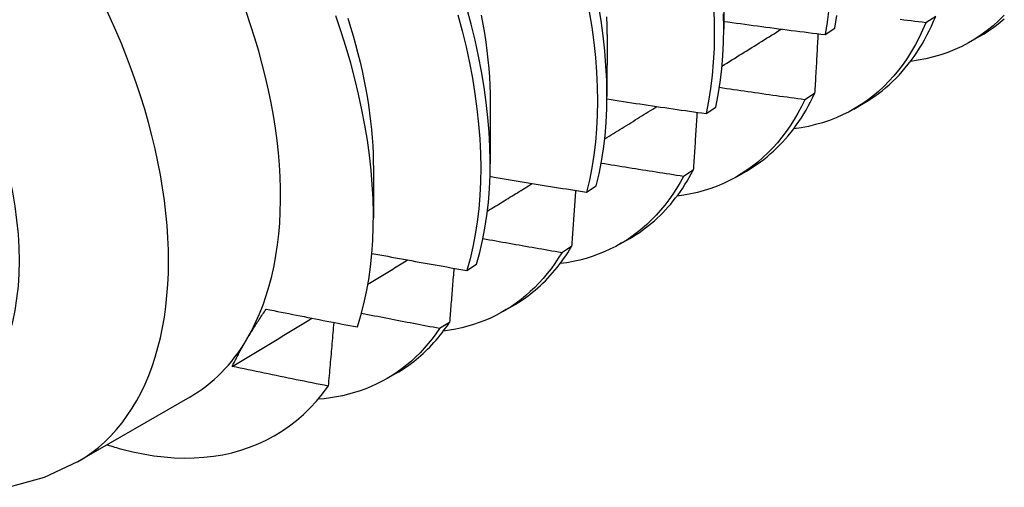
# Model space of a CAD drawing. Header units: inches. Extents: x 7 to 154, y 11 to 93.
# Tile 78 of 85: x 137.352 to 137.645, y 66.289 to 66.429. Entities that reach past the tile are written whole.
import ezdxf

# ---------------------------------------------------------------- set-up
doc = ezdxf.new("R2010")
doc.units = ezdxf.units.IN
doc.header["$MEASUREMENT"] = 0
doc.layers.add('Visible Edges(ANSI)', color=7, linetype='Continuous', lineweight=25)
doc.layers.add('Visible Tangent Edges(ANSI)', color=7, linetype='Continuous', lineweight=25)

msp = doc.modelspace()

# ---------------------------------------------------------------- linework, layer by layer
at = {"layer": 'Visible Edges(ANSI)'}
for p, q in [((137.56146, 66.44419), (137.56144, 66.4257)), ((137.62462, 66.42948), (137.62171, 66.42762)), ((137.52666, 66.4241), (137.52664, 66.40561)), ((137.59169, 66.42407), (137.59455, 66.42597)), ((137.63502, 66.42197), (137.63783, 66.4236)), ((137.58855, 66.4065), (137.58563, 66.40465)), ((137.49186, 66.40401), (137.49184, 66.38552)), ((137.60022, 66.40188), (137.60304, 66.4035)), ((137.55619, 66.40053), (137.55906, 66.40243)), ((137.45706, 66.38392), (137.45705, 66.36947)), ((137.55238, 66.38364), (137.54945, 66.3818)), ((137.56543, 66.38179), (137.56824, 66.38341)), ((137.52058, 66.3771), (137.52346, 66.37899)), ((137.53063, 66.3617), (137.53344, 66.36332)), ((137.5161, 66.3609), (137.51317, 66.35907)), ((137.48486, 66.35378), (137.48775, 66.35566)), ((137.49583, 66.34161), (137.49864, 66.34323)), ((137.47972, 66.33829), (137.47677, 66.33647)), ((137.46103, 66.32152), (137.46384, 66.32314)), ((137.40227, 66.31601), (137.36886, 66.29672))]:
    msp.add_line(p, q, dxfattribs=at)
at = {"layer": 'Visible Edges(ANSI)', "flags": 128}
for points in [[(137.52346, 66.37899), (137.52431, 66.38256), (137.52503, 66.38623), (137.52562, 66.39002), (137.52607, 66.39392), (137.5264, 66.39791), (137.52658, 66.402), (137.52664, 66.40618), (137.52656, 66.41044), (137.52634, 66.41479), (137.52599, 66.4192), (137.52551, 66.42369), (137.52489, 66.42824), (137.52414, 66.43285)], [(137.55836, 66.43266), (137.55856, 66.42833), (137.55862, 66.42407), (137.55855, 66.41991), (137.55835, 66.41583), (137.55801, 66.41185), (137.55753, 66.40797), (137.55693, 66.4042), (137.55619, 66.40053)], [(137.48222, 66.42993), (137.4835, 66.42516), (137.48464, 66.42042), (137.48566, 66.41571), (137.48654, 66.41105), (137.48729, 66.40645), (137.48791, 66.4019), (137.48839, 66.39741), (137.48874, 66.393), (137.48895, 66.38866), (137.48903, 66.38439), (137.48897, 66.38022), (137.48878, 66.37613), (137.48846, 66.37214), (137.488, 66.36824), (137.48741, 66.36446), (137.48669, 66.36078), (137.48584, 66.35722), (137.48486, 66.35378)], [(137.48775, 66.35566), (137.48872, 66.35911), (137.48956, 66.36268), (137.49027, 66.36636), (137.49085, 66.37016), (137.4913, 66.37406), (137.49161, 66.37806), (137.49179, 66.38215), (137.49184, 66.38634), (137.49175, 66.39061), (137.49153, 66.39495), (137.49117, 66.39938), (137.49068, 66.40387), (137.49005, 66.40842), (137.48929, 66.41303), (137.4884, 66.41769), (137.48737, 66.4224), (137.48622, 66.42714), (137.48493, 66.43192)], [(137.48916, 66.42985), (137.48967, 66.42715), (137.49013, 66.42448), (137.49053, 66.42182), (137.49088, 66.41919), (137.49117, 66.41659), (137.49142, 66.41401), (137.49161, 66.41146), (137.49174, 66.40895), (137.49182, 66.40646), (137.49185, 66.40401)], [(137.52139, 66.43087), (137.52213, 66.42627), (137.52274, 66.42172), (137.52321, 66.41724), (137.52355, 66.41283), (137.52376, 66.40849), (137.52383, 66.40423), (137.52376, 66.40006), (137.52356, 66.39598), (137.52323, 66.39199), (137.52277, 66.38811), (137.52217, 66.38433), (137.52144, 66.38066), (137.52058, 66.3771)], [(137.55906, 66.40243), (137.55979, 66.4061), (137.56039, 66.40989), (137.56085, 66.41377), (137.56118, 66.41776), (137.56137, 66.42184), (137.56144, 66.42602), (137.56136, 66.43028)], [(137.59278, 66.43171), (137.5923, 66.42783), (137.59169, 66.42407)], [(137.59455, 66.42597), (137.59515, 66.42975)], [(137.64508, 66.42986), (137.64345, 66.42825), (137.64176, 66.42673), (137.64, 66.42531), (137.63819, 66.42398), (137.63632, 66.42275), (137.63439, 66.42161), (137.63241, 66.42057), (137.63037, 66.41963), (137.62828, 66.41879), (137.62614, 66.41805), (137.62395, 66.41741), (137.62171, 66.41687), (137.61942, 66.41643), (137.6171, 66.41609)], [(137.45225, 66.33695), (137.45328, 66.34031), (137.45419, 66.34378), (137.45498, 66.34737), (137.45564, 66.35106), (137.45617, 66.35485), (137.45658, 66.35872), (137.45686, 66.36269), (137.45701, 66.36674), (137.45704, 66.37087), (137.45694, 66.37508), (137.45671, 66.37936), (137.45635, 66.3837), (137.45586, 66.38812), (137.45524, 66.3926), (137.4545, 66.39712), (137.45363, 66.40168), (137.45264, 66.40628), (137.45152, 66.41091), (137.45028, 66.41556), (137.44891, 66.42023), (137.44743, 66.42492), (137.44583, 66.42963)], [(137.44941, 66.42898), (137.45023, 66.42634), (137.451, 66.42371), (137.45174, 66.42109), (137.45242, 66.41848), (137.45306, 66.41589), (137.45365, 66.4133), (137.4542, 66.41074), (137.4547, 66.40819), (137.45515, 66.40566), (137.45555, 66.40315), (137.45591, 66.40067), (137.45621, 66.3982), (137.45647, 66.39576), (137.45668, 66.39334), (137.45684, 66.39095), (137.45695, 66.38859), (137.45701, 66.38626), (137.45703, 66.38395)], [(137.52649, 66.42935), (137.52658, 66.42672), (137.52661, 66.42412)], [(137.56144, 66.42803), (137.5627, 66.42785), (137.56396, 66.42768), (137.56521, 66.42751), (137.56647, 66.42734), (137.56773, 66.42717), (137.56899, 66.427), (137.57025, 66.42683), (137.57151, 66.42666), (137.57277, 66.42649), (137.57403, 66.42633), (137.57529, 66.42616), (137.57655, 66.42599), (137.57781, 66.42583), (137.57907, 66.42567), (137.58033, 66.4255), (137.58159, 66.42534), (137.58285, 66.42518), (137.58412, 66.42502), (137.58538, 66.42486), (137.58664, 66.4247), (137.5879, 66.42454), (137.58916, 66.42438), (137.59042, 66.42422), (137.59169, 66.42407)], [(137.62171, 66.42762), (137.62073, 66.42538), (137.61969, 66.42321), (137.61858, 66.42112), (137.61742, 66.4191), (137.61618, 66.41715), (137.61489, 66.41528), (137.61354, 66.41349), (137.61212, 66.41178), (137.61065, 66.41015), (137.60912, 66.40861), (137.60753, 66.40714), (137.60589, 66.40576), (137.60419, 66.40446), (137.60244, 66.40325), (137.60064, 66.40212), (137.59879, 66.40109), (137.59688, 66.40014), (137.59493, 66.39927), (137.59294, 66.3985), (137.59089, 66.39782), (137.58881, 66.39723), (137.58668, 66.39673), (137.58451, 66.39632), (137.5823, 66.396)], [(137.60304, 66.4035), (137.6042, 66.4042), (137.60534, 66.40493), (137.60647, 66.4057), (137.60757, 66.4065), (137.60865, 66.40734), (137.6097, 66.40821), (137.61074, 66.40911), (137.61175, 66.41005), (137.61274, 66.41103), (137.6137, 66.41203), (137.61464, 66.41307), (137.61556, 66.41415), (137.61646, 66.41525), (137.61732, 66.41639), (137.61817, 66.41756), (137.61899, 66.41876), (137.61978, 66.42), (137.62055, 66.42126), (137.62129, 66.42256), (137.62201, 66.42388), (137.6227, 66.42524), (137.62337, 66.42662), (137.62401, 66.42804), (137.62462, 66.42948)], [(137.62171, 66.42762), (137.62061, 66.42775), (137.6195, 66.42788), (137.6184, 66.42801), (137.6173, 66.42815), (137.6162, 66.42828), (137.6151, 66.42841), (137.614, 66.42855)], [(137.63783, 66.4236), (137.6391, 66.42435), (137.64033, 66.42515), (137.64155, 66.42599), (137.64273, 66.42687), (137.64389, 66.42779), (137.64503, 66.42875)], [(137.56093, 66.41468), (137.56166, 66.41514), (137.5624, 66.4156), (137.56314, 66.41606), (137.56388, 66.41652), (137.56462, 66.41698), (137.56536, 66.41744), (137.5661, 66.4179), (137.56684, 66.41836), (137.56758, 66.41882), (137.56832, 66.41928), (137.56905, 66.41974), (137.56979, 66.4202), (137.57053, 66.42066), (137.57127, 66.42112), (137.57201, 66.42158), (137.57275, 66.42204), (137.57349, 66.42251), (137.57422, 66.42297), (137.57496, 66.42343), (137.5757, 66.42389), (137.57644, 66.42435), (137.57718, 66.42481), (137.57792, 66.42527), (137.57865, 66.42573)], [(137.58954, 66.42433), (137.5895, 66.4236), (137.58946, 66.42286), (137.58942, 66.42212), (137.58938, 66.42138), (137.58934, 66.42064), (137.5893, 66.41989), (137.58926, 66.41915), (137.58922, 66.41841), (137.58918, 66.41767), (137.58914, 66.41693), (137.5891, 66.41619), (137.58906, 66.41544), (137.58902, 66.4147), (137.58898, 66.41396), (137.58893, 66.41321), (137.58889, 66.41247), (137.58885, 66.41172), (137.58881, 66.41098), (137.58877, 66.41023), (137.58872, 66.40949), (137.58868, 66.40874), (137.58864, 66.40799), (137.5886, 66.40725), (137.58855, 66.4065)], [(137.58563, 66.40465), (137.58457, 66.40479), (137.58351, 66.40494), (137.58244, 66.40508), (137.58138, 66.40523), (137.58032, 66.40538), (137.57926, 66.40552), (137.57819, 66.40567), (137.57713, 66.40582), (137.57607, 66.40597), (137.57501, 66.40612), (137.57395, 66.40627), (137.57288, 66.40642), (137.57182, 66.40657), (137.57076, 66.40672), (137.5697, 66.40688), (137.56864, 66.40703), (137.56758, 66.40718), (137.56651, 66.40734), (137.56545, 66.40749), (137.56439, 66.40765), (137.56333, 66.4078), (137.56227, 66.40796), (137.56121, 66.40812), (137.56015, 66.40828)], [(137.56824, 66.38341), (137.5693, 66.38405), (137.57035, 66.38472), (137.57139, 66.38541), (137.5724, 66.38614), (137.5734, 66.38689), (137.57437, 66.38767), (137.57533, 66.38849), (137.57627, 66.38933), (137.57719, 66.3902), (137.57809, 66.39109), (137.57897, 66.39202), (137.57984, 66.39297), (137.58068, 66.39395), (137.5815, 66.39496), (137.5823, 66.396), (137.58308, 66.39706), (137.58384, 66.39815), (137.58458, 66.39926), (137.58529, 66.40041), (137.58599, 66.40157), (137.58666, 66.40277), (137.58731, 66.40399), (137.58794, 66.40523), (137.58855, 66.4065)], [(137.52663, 66.4049), (137.52786, 66.40471), (137.52909, 66.40452), (137.53032, 66.40433), (137.53155, 66.40414), (137.53278, 66.40396), (137.53401, 66.40377), (137.53524, 66.40358), (137.53647, 66.4034), (137.53771, 66.40321), (137.53894, 66.40303), (137.54017, 66.40285), (137.5414, 66.40267), (137.54263, 66.40248), (137.54386, 66.4023), (137.54509, 66.40212), (137.54633, 66.40194), (137.54756, 66.40177), (137.54879, 66.40159), (137.55003, 66.40141), (137.55126, 66.40123), (137.55249, 66.40106), (137.55373, 66.40088), (137.55496, 66.40071), (137.55619, 66.40053)], [(137.58563, 66.40465), (137.58463, 66.40262), (137.58357, 66.40065), (137.58246, 66.39875), (137.58129, 66.39691), (137.58006, 66.39515), (137.57878, 66.39346), (137.57745, 66.39183), (137.57606, 66.39028), (137.57462, 66.38881), (137.57313, 66.3874), (137.57159, 66.38607), (137.57, 66.38482), (137.56836, 66.38364), (137.56668, 66.38254), (137.56495, 66.38152), (137.56317, 66.38058), (137.56136, 66.37971), (137.55949, 66.37892), (137.55759, 66.37822), (137.55565, 66.37759), (137.55367, 66.37705), (137.55165, 66.37659), (137.54959, 66.3762), (137.5475, 66.37591)], [(137.52597, 66.393), (137.52662, 66.3934), (137.52727, 66.3938), (137.52792, 66.3942), (137.52857, 66.39461), (137.52922, 66.39501), (137.52987, 66.39541), (137.53052, 66.39581), (137.53117, 66.39621), (137.53182, 66.39662), (137.53247, 66.39702), (137.53312, 66.39742), (137.53377, 66.39782), (137.53442, 66.39822), (137.53507, 66.39863), (137.53572, 66.39903), (137.53637, 66.39943), (137.53702, 66.39983), (137.53767, 66.40024), (137.53832, 66.40064), (137.53897, 66.40104), (137.53962, 66.40144), (137.54027, 66.40185), (137.54092, 66.40225), (137.54156, 66.40265)], [(137.55347, 66.40092), (137.55343, 66.4002), (137.55339, 66.39949), (137.55334, 66.39877), (137.5533, 66.39805), (137.55325, 66.39733), (137.55321, 66.39662), (137.55316, 66.3959), (137.55312, 66.39518), (137.55307, 66.39446), (137.55303, 66.39374), (137.55298, 66.39302), (137.55294, 66.3923), (137.55289, 66.39158), (137.55285, 66.39086), (137.5528, 66.39014), (137.55276, 66.38942), (137.55271, 66.3887), (137.55266, 66.38798), (137.55262, 66.38725), (137.55257, 66.38653), (137.55252, 66.38581), (137.55248, 66.38509), (137.55243, 66.38436), (137.55238, 66.38364)], [(137.54945, 66.3818), (137.54843, 66.38195), (137.54741, 66.38211), (137.54638, 66.38227), (137.54536, 66.38243), (137.54434, 66.38259), (137.54332, 66.38274), (137.54229, 66.3829), (137.54127, 66.38306), (137.54025, 66.38323), (137.53923, 66.38339), (137.53821, 66.38355), (137.53719, 66.38371), (137.53616, 66.38387), (137.53514, 66.38404), (137.53412, 66.3842), (137.5331, 66.38437), (137.53208, 66.38453), (137.53106, 66.3847), (137.53004, 66.38486), (137.52902, 66.38503), (137.528, 66.3852), (137.52698, 66.38536), (137.52596, 66.38553), (137.52494, 66.3857)], [(137.53344, 66.36332), (137.53441, 66.3639), (137.53536, 66.3645), (137.5363, 66.36513), (137.53723, 66.36577), (137.53814, 66.36645), (137.53904, 66.36715), (137.53992, 66.36787), (137.54078, 66.36861), (137.54163, 66.36938), (137.54247, 66.37017), (137.54328, 66.37099), (137.54408, 66.37183), (137.54487, 66.37269), (137.54564, 66.37358), (137.54639, 66.37448), (137.54712, 66.37541), (137.54784, 66.37636), (137.54854, 66.37734), (137.54923, 66.37834), (137.54989, 66.37935), (137.55054, 66.38039), (137.55117, 66.38145), (137.55179, 66.38254), (137.55238, 66.38364)], [(137.49178, 66.38183), (137.49298, 66.38162), (137.49418, 66.38142), (137.49538, 66.38122), (137.49657, 66.38101), (137.49777, 66.38081), (137.49897, 66.38061), (137.50017, 66.38041), (137.50137, 66.38021), (137.50257, 66.38001), (137.50377, 66.37981), (137.50497, 66.37962), (137.50617, 66.37942), (137.50737, 66.37922), (137.50857, 66.37903), (137.50977, 66.37883), (137.51097, 66.37864), (137.51217, 66.37844), (137.51337, 66.37825), (137.51457, 66.37806), (137.51577, 66.37787), (137.51698, 66.37767), (137.51818, 66.37748), (137.51938, 66.37729), (137.52058, 66.3771)], [(137.54945, 66.3818), (137.54844, 66.37996), (137.54737, 66.37819), (137.54625, 66.37647), (137.54509, 66.37482), (137.54388, 66.37323), (137.54261, 66.3717), (137.54131, 66.37024), (137.53995, 66.36884), (137.53855, 66.36751), (137.53711, 66.36625), (137.53562, 66.36505), (137.53409, 66.36392), (137.53252, 66.36285), (137.5309, 66.36186), (137.52925, 66.36093), (137.52755, 66.36008), (137.52582, 66.3593), (137.52405, 66.35858), (137.52224, 66.35794), (137.5204, 66.35737), (137.51853, 66.35687), (137.51662, 66.35645), (137.51467, 66.35609), (137.5127, 66.35581)], [(137.49101, 66.37147), (137.49157, 66.37181), (137.49213, 66.37215), (137.49269, 66.3725), (137.49325, 66.37284), (137.49381, 66.37318), (137.49437, 66.37353), (137.49492, 66.37387), (137.49548, 66.37421), (137.49604, 66.37456), (137.4966, 66.3749), (137.49716, 66.37524), (137.49772, 66.37559), (137.49828, 66.37593), (137.49884, 66.37627), (137.4994, 66.37662), (137.49996, 66.37696), (137.50052, 66.37731), (137.50108, 66.37765), (137.50163, 66.37799), (137.50219, 66.37834), (137.50275, 66.37868), (137.50331, 66.37903), (137.50387, 66.37937), (137.50443, 66.37971)], [(137.5173, 66.37762), (137.51725, 66.37693), (137.5172, 66.37623), (137.51715, 66.37554), (137.51711, 66.37485), (137.51706, 66.37415), (137.51701, 66.37346), (137.51696, 66.37276), (137.51691, 66.37207), (137.51686, 66.37137), (137.51681, 66.37067), (137.51676, 66.36998), (137.51671, 66.36928), (137.51666, 66.36858), (137.51661, 66.36789), (137.51656, 66.36719), (137.51651, 66.36649), (137.51646, 66.36579), (137.51641, 66.36509), (137.51636, 66.3644), (137.51631, 66.3637), (137.51626, 66.363), (137.51621, 66.3623), (137.51615, 66.3616), (137.5161, 66.3609)], [(137.51317, 66.35907), (137.51219, 66.35923), (137.51121, 66.3594), (137.51022, 66.35957), (137.50924, 66.35974), (137.50826, 66.35991), (137.50728, 66.36008), (137.5063, 66.36025), (137.50533, 66.36042), (137.50435, 66.36059), (137.50337, 66.36076), (137.50239, 66.36093), (137.50141, 66.3611), (137.50043, 66.36127), (137.49945, 66.36145), (137.49847, 66.36162), (137.49749, 66.36179), (137.49651, 66.36197), (137.49554, 66.36214), (137.49456, 66.36232), (137.49358, 66.36249), (137.4926, 66.36267), (137.49163, 66.36285), (137.49065, 66.36302), (137.48967, 66.3632)], [(137.49864, 66.34323), (137.49951, 66.34375), (137.50037, 66.34429), (137.50122, 66.34484), (137.50206, 66.34542), (137.50288, 66.34601), (137.5037, 66.34663), (137.5045, 66.34726), (137.50528, 66.34792), (137.50606, 66.34859), (137.50682, 66.34928), (137.50757, 66.34999), (137.50831, 66.35072), (137.50903, 66.35147), (137.50974, 66.35224), (137.51044, 66.35302), (137.51112, 66.35382), (137.51179, 66.35465), (137.51245, 66.35549), (137.5131, 66.35634), (137.51372, 66.35722), (137.51434, 66.35811), (137.51494, 66.35903), (137.51553, 66.35995), (137.5161, 66.3609)], [(137.4554, 66.34969), (137.4559, 66.34999), (137.45639, 66.35029), (137.45688, 66.35059), (137.45738, 66.35089), (137.45787, 66.3512), (137.45837, 66.3515), (137.45886, 66.3518), (137.45935, 66.3521), (137.45985, 66.3524), (137.46034, 66.3527), (137.46083, 66.353), (137.46133, 66.3533), (137.46182, 66.3536), (137.46231, 66.3539), (137.46281, 66.3542), (137.4633, 66.35451), (137.46379, 66.35481), (137.46429, 66.35511), (137.46478, 66.35541), (137.46527, 66.35571), (137.46576, 66.35601), (137.46626, 66.35631), (137.46675, 66.35661), (137.46724, 66.35691)], [(137.45659, 66.35887), (137.45777, 66.35865), (137.45894, 66.35844), (137.46012, 66.35822), (137.46129, 66.358), (137.46247, 66.35778), (137.46365, 66.35757), (137.46482, 66.35735), (137.466, 66.35714), (137.46718, 66.35692), (137.46835, 66.35671), (137.46953, 66.35649), (137.47071, 66.35628), (137.47189, 66.35607), (137.47307, 66.35586), (137.47424, 66.35565), (137.47542, 66.35544), (137.4766, 66.35523), (137.47778, 66.35502), (137.47896, 66.35481), (137.48014, 66.3546), (137.48132, 66.3544), (137.4825, 66.35419), (137.48368, 66.35398), (137.48486, 66.35378)], [(137.51317, 66.35907), (137.51214, 66.35742), (137.51108, 66.35583), (137.50997, 66.3543), (137.50882, 66.35282), (137.50763, 66.35139), (137.50639, 66.35003), (137.50512, 66.34872), (137.5038, 66.34747), (137.50245, 66.34627), (137.50105, 66.34514), (137.49962, 66.34406), (137.49816, 66.34305), (137.49665, 66.34209), (137.49511, 66.3412), (137.49353, 66.34037), (137.49192, 66.3396), (137.49028, 66.3389), (137.4886, 66.33825), (137.48689, 66.33767), (137.48515, 66.33715), (137.48338, 66.3367), (137.48159, 66.33631), (137.47976, 66.33598), (137.4779, 66.33572)], [(137.48101, 66.35445), (137.48096, 66.35378), (137.48091, 66.35311), (137.48086, 66.35244), (137.4808, 66.35176), (137.48075, 66.35109), (137.4807, 66.35042), (137.48065, 66.34975), (137.48059, 66.34908), (137.48054, 66.3484), (137.48048, 66.34773), (137.48043, 66.34706), (137.48038, 66.34638), (137.48032, 66.34571), (137.48027, 66.34504), (137.48021, 66.34436), (137.48016, 66.34369), (137.48011, 66.34301), (137.48005, 66.34234), (137.48, 66.34167), (137.47994, 66.34099), (137.47988, 66.34031), (137.47983, 66.33964), (137.47977, 66.33896), (137.47972, 66.33829)], [(137.41932, 66.33327), (137.41953, 66.33363), (137.41975, 66.33399), (137.41997, 66.33436), (137.42019, 66.33472), (137.42041, 66.33509), (137.42063, 66.33545), (137.42086, 66.33582), (137.42109, 66.33619), (137.42132, 66.33656), (137.42155, 66.33693), (137.42179, 66.3373), (137.42203, 66.33767), (137.42227, 66.33805), (137.42251, 66.33843), (137.42276, 66.3388), (137.423, 66.33918), (137.42325, 66.33956), (137.4235, 66.33994), (137.42376, 66.34032), (137.42401, 66.34071), (137.42427, 66.34109), (137.42453, 66.34148), (137.42479, 66.34187), (137.42506, 66.34226)], [(137.42506, 66.34226), (137.42619, 66.34203), (137.42732, 66.3418), (137.42845, 66.34157), (137.42958, 66.34135), (137.43071, 66.34112), (137.43184, 66.3409), (137.43297, 66.34067), (137.43411, 66.34045), (137.43524, 66.34023), (137.43637, 66.34), (137.4375, 66.33978), (137.43864, 66.33956), (137.43977, 66.33934), (137.4409, 66.33912), (137.44204, 66.3389), (137.44317, 66.33868), (137.4443, 66.33846), (137.44544, 66.33824), (137.44657, 66.33803), (137.44771, 66.33781), (137.44884, 66.33759), (137.44998, 66.33738), (137.45111, 66.33716), (137.45225, 66.33695)], [(137.41497, 66.32515), (137.41596, 66.32575), (137.41695, 66.32635), (137.41794, 66.32695), (137.41893, 66.32755), (137.41992, 66.32815), (137.42091, 66.32875), (137.4219, 66.32935), (137.42289, 66.32995), (137.42388, 66.33055), (137.42487, 66.33115), (137.42586, 66.33174), (137.42685, 66.33234), (137.42784, 66.33294), (137.42883, 66.33354), (137.42982, 66.33414), (137.43081, 66.33474), (137.4318, 66.33534), (137.43279, 66.33594), (137.43378, 66.33654), (137.43477, 66.33714), (137.43576, 66.33774), (137.43675, 66.33835), (137.43774, 66.33895), (137.43873, 66.33955)], [(137.47677, 66.33647), (137.4758, 66.33665), (137.47483, 66.33683), (137.47386, 66.33701), (137.47288, 66.3372), (137.47191, 66.33738), (137.47094, 66.33756), (137.46997, 66.33775), (137.46899, 66.33793), (137.46802, 66.33812), (137.46705, 66.3383), (137.46608, 66.33849), (137.46511, 66.33868), (137.46414, 66.33887), (137.46316, 66.33905), (137.46219, 66.33924), (137.46122, 66.33943), (137.46025, 66.33962), (137.45928, 66.33981), (137.45831, 66.34), (137.45734, 66.34019), (137.45637, 66.34038), (137.4554, 66.34057), (137.45443, 66.34076), (137.45346, 66.34096)], [(137.47677, 66.33647), (137.47569, 66.33492), (137.47457, 66.33342), (137.4734, 66.33198), (137.4722, 66.33059), (137.47095, 66.32926), (137.46967, 66.32799), (137.46834, 66.32678), (137.46698, 66.32562), (137.46557, 66.32452), (137.46413, 66.32348), (137.46266, 66.3225), (137.46115, 66.32159), (137.4596, 66.32073), (137.45802, 66.31993), (137.45641, 66.31919), (137.45476, 66.31852), (137.45308, 66.31791), (137.45137, 66.31736), (137.44963, 66.31687), (137.44786, 66.31644), (137.44606, 66.31608), (137.44424, 66.31578), (137.44238, 66.31555), (137.4405, 66.31538)], [(137.44522, 66.33829), (137.44515, 66.3375), (137.44508, 66.33671), (137.44502, 66.33592), (137.44495, 66.33514), (137.44488, 66.33435), (137.44481, 66.33356), (137.44474, 66.33277), (137.44467, 66.33198), (137.44461, 66.33119), (137.44454, 66.3304), (137.44447, 66.32961), (137.4444, 66.32882), (137.44433, 66.32803), (137.44426, 66.32724), (137.44419, 66.32645), (137.44412, 66.32566), (137.44405, 66.32487), (137.44398, 66.32407), (137.44391, 66.32328), (137.44384, 66.32249), (137.44377, 66.3217), (137.44369, 66.3209), (137.44362, 66.32011), (137.44355, 66.31932)], [(137.46384, 66.32314), (137.46462, 66.3236), (137.46538, 66.32407), (137.46614, 66.32456), (137.46688, 66.32506), (137.46762, 66.32558), (137.46835, 66.32612), (137.46907, 66.32667), (137.46977, 66.32723), (137.47047, 66.32781), (137.47116, 66.32841), (137.47184, 66.32902), (137.47251, 66.32965), (137.47317, 66.33029), (137.47382, 66.33094), (137.47445, 66.33161), (137.47508, 66.3323), (137.4757, 66.33299), (137.4763, 66.33371), (137.4769, 66.33444), (137.47749, 66.33518), (137.47806, 66.33593), (137.47862, 66.3367), (137.47918, 66.33749), (137.47972, 66.33829)], [(137.41497, 66.32515), (137.41512, 66.32547), (137.41528, 66.3258), (137.41544, 66.32612), (137.4156, 66.32645), (137.41576, 66.32678), (137.41593, 66.32711), (137.41609, 66.32744), (137.41626, 66.32777), (137.41644, 66.3281), (137.41661, 66.32844), (137.41679, 66.32877), (137.41697, 66.32911), (137.41715, 66.32945), (137.41734, 66.32979), (137.41752, 66.33013), (137.41771, 66.33048), (137.41791, 66.33082), (137.4181, 66.33117), (137.4183, 66.33151), (137.4185, 66.33186), (137.4187, 66.33221), (137.4189, 66.33257), (137.41911, 66.33292), (137.41932, 66.33327)], [(137.44355, 66.31932), (137.44236, 66.31955), (137.44116, 66.31979), (137.43997, 66.32002), (137.43878, 66.32026), (137.43758, 66.3205), (137.43639, 66.32074), (137.4352, 66.32098), (137.43401, 66.32122), (137.43282, 66.32146), (137.43162, 66.3217), (137.43043, 66.32194), (137.42924, 66.32219), (137.42805, 66.32243), (137.42686, 66.32268), (137.42567, 66.32292), (137.42448, 66.32317), (137.42329, 66.32341), (137.4221, 66.32366), (137.42091, 66.32391), (137.41972, 66.32415), (137.41853, 66.3244), (137.41735, 66.32465), (137.41616, 66.3249), (137.41497, 66.32515)], [(137.3821, 66.3005), (137.38529, 66.29971), (137.38844, 66.29907), (137.39156, 66.29856), (137.39464, 66.29819), (137.39767, 66.29795), (137.40067, 66.29786), (137.40361, 66.2979), (137.40651, 66.29808), (137.40936, 66.2984), (137.41215, 66.29886), (137.41487, 66.29945), (137.41753, 66.30019), (137.42012, 66.30106), (137.42264, 66.30206), (137.42509, 66.3032), (137.42746, 66.30447), (137.42976, 66.30588), (137.43198, 66.30741), (137.43413, 66.30908), (137.43619, 66.31088), (137.43816, 66.3128), (137.44005, 66.31485), (137.44185, 66.31703), (137.44355, 66.31932)], [(137.36886, 66.29672), (137.35894, 66.29207), (137.34847, 66.28913)]]:
    msp.add_lwpolyline(points, dxfattribs=at)
at = {"layer": 'Visible Edges(ANSI)'}
for centre, major_axis, start_param, end_param in [((137.33682, 66.42937), (0.06545, -0.11337), 0.314748, 1.361945), ((137.33682, 66.42937), (0.06545, -0.11337), 0, 0.314748), ((137.35422, 66.43942), (0.07776, -0.13468), 5.712947, 5.754141)]:
    msp.add_ellipse(centre, major_axis=major_axis, ratio=0.57735, start_param=start_param, end_param=end_param, dxfattribs=at)
at = {"layer": 'Visible Tangent Edges(ANSI)'}
msp.add_ellipse((137.30341, 66.41009), major_axis=(0.06545, -0.11337), ratio=0.57735, start_param=0, end_param=3.141593, dxfattribs=at)
msp.add_ellipse((137.28114, 66.39723), major_axis=(0.0497, -0.08609), ratio=0.57735, dxfattribs=at)

doc.saveas('drawing.dxf')
